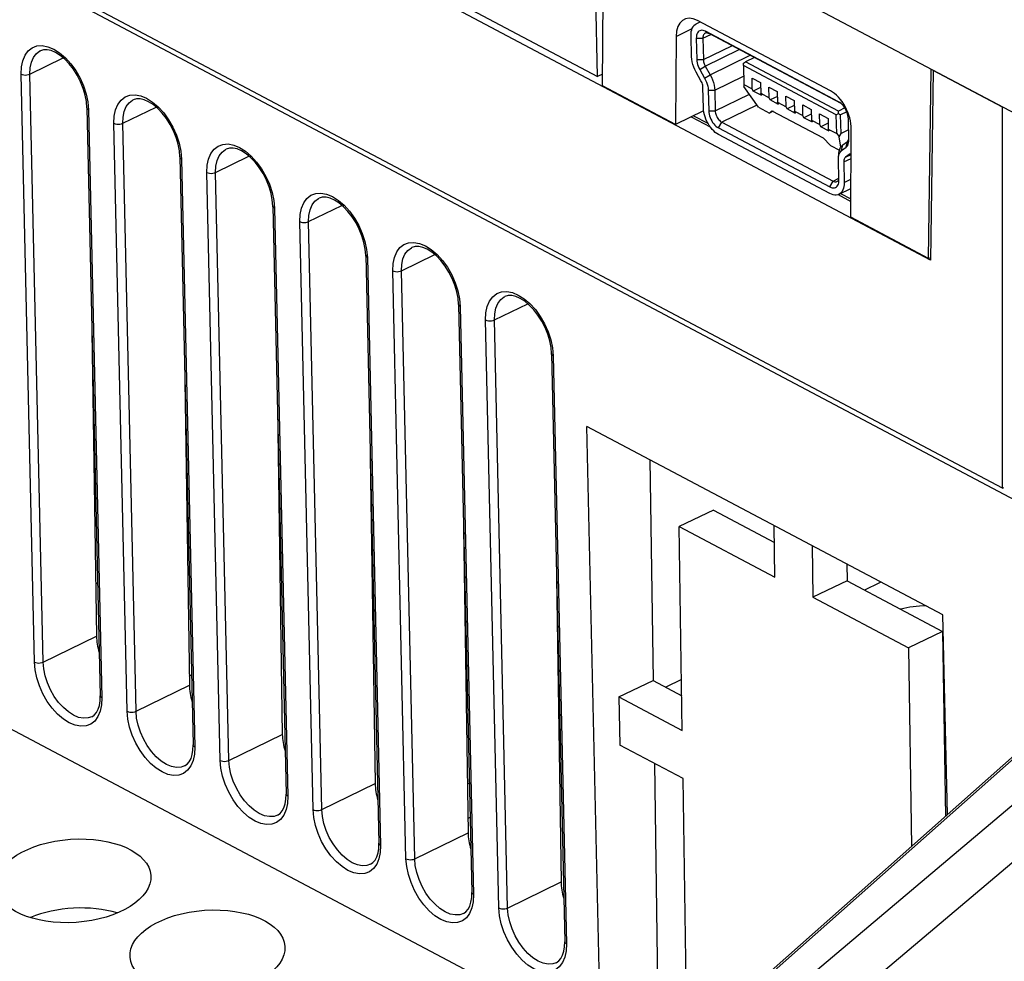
# Model space of a CAD drawing. Header units: millimetres. Extents: x -844 to -217, y -125 to 557.
# Tile 119 of 178: x -377 to -345, y 432 to 462. Entities that reach past the tile are written whole.
import ezdxf

# ---------------------------------------------------------------- set-up
doc = ezdxf.new("R2010")
doc.units = ezdxf.units.MM
doc.header["$LTSCALE"] = 23.1
doc.layers.add('R912005577_AM_0', color=7, linetype='CONTINUOUS')

msp = doc.modelspace()

# ---------------------------------------------------------------- linework, layer by layer
at = {"layer": 'R912005577_AM_0', "color": 7}
for p, q in [((-347.699, 454.273), (-401.243, 482.619)), ((-404.755, 478.187), (-344.251, 446.157)), ((-345.386, 446.921), (-403.641, 477.761)), ((-385.307, 474.416), (-358.432, 460.189)), ((-358.432, 460.189), (-358.728, 473.285)), ((-358.273, 459.885), (-358.23, 466.004)), ((-344.76, 458.873), (-358.23, 466.004)), ((-355.906, 461.483), (-355.385, 461.737)), ((-355.253, 461.888), (-355.128, 461.949)), ((-350.931, 459.727), (-355.219, 461.997)), ((-355.906, 461.483), (-355.925, 458.642)), ((-355.407, 460.825), (-355.422, 461.511)), ((-355.252, 461.421), (-355.237, 460.735)), ((-355.252, 461.421), (-355.04, 461.421)), ((-355.04, 461.421), (-354.789, 461.543)), ((-355.04, 461.421), (-355.025, 460.734)), ((-354.955, 461.647), (-354.842, 461.571)), ((-350.667, 459.377), (-354.955, 461.647)), ((-350.581, 459.315), (-354.842, 461.571)), ((-355.025, 460.734), (-354.107, 461.182)), ((-376.733, 460.267), (-375.66, 460.791)), ((-354.962, 460.521), (-353.868, 461.055)), ((-354.804, 460.244), (-353.519, 460.871)), ((-353.382, 460.798), (-353.664, 460.661)), ((-355.237, 460.735), (-355.025, 460.734)), ((-355.142, 460.415), (-354.962, 460.521)), ((-354.962, 460.521), (-354.804, 460.244)), ((-353.735, 460.539), (-353.734, 460.618)), ((-353.735, 460.539), (-353.722, 459.936)), ((-350.741, 458.953), (-353.735, 460.539)), ((-353.734, 460.618), (-353.664, 460.661)), ((-350.67, 459.075), (-353.664, 460.661)), ((-376.587, 441.313), (-377.015, 460.267)), ((-376.305, 441.312), (-376.733, 460.267)), ((-358.271, 460.267), (-358.432, 460.189)), ((-355.101, 460.05), (-355.259, 460.327)), ((-355.142, 460.415), (-354.984, 460.138)), ((-354.984, 460.138), (-354.804, 460.244)), ((-354.656, 459.746), (-353.728, 460.2)), ((-347.766, 454.323), (-347.682, 460.419)), ((-347.614, 460.383), (-347.699, 454.273)), ((-345.383, 459.202), (-347.614, 460.383)), ((-355.925, 458.642), (-358.273, 459.885)), ((-355.023, 459.172), (-355.038, 459.837)), ((-353.722, 459.936), (-353.717, 459.866)), ((-353.722, 459.936), (-353.45, 459.791)), ((-353.25, 459.196), (-353.717, 459.866)), ((-353.45, 459.791), (-353.457, 460.136)), ((-353.457, 460.136), (-353.185, 459.992)), ((-353.182, 459.835), (-353.416, 459.721)), ((-353.185, 459.992), (-353.177, 459.647)), ((-352.905, 459.503), (-352.913, 459.848)), ((-352.913, 459.848), (-352.641, 459.704)), ((-374.907, 459.379), (-374.947, 459.589)), ((-374.914, 459.622), (-374.86, 459.367)), ((-354.868, 459.747), (-354.853, 459.082)), ((-354.868, 459.747), (-354.656, 459.746)), ((-354.656, 459.746), (-354.641, 459.081)), ((-354.641, 459.081), (-353.543, 459.617)), ((-353.416, 459.721), (-353.45, 459.791)), ((-353.144, 459.577), (-353.416, 459.721)), ((-353.144, 459.577), (-353.177, 459.647)), ((-353.177, 459.647), (-352.905, 459.503)), ((-352.637, 459.547), (-352.872, 459.433)), ((-352.641, 459.704), (-352.633, 459.359)), ((-352.361, 459.215), (-352.369, 459.56)), ((-352.369, 459.56), (-352.096, 459.416)), ((-374.891, 459.181), (-374.907, 459.379)), ((-374.86, 459.367), (-374.837, 459.114)), ((-373.738, 458.682), (-372.665, 459.205)), ((-353.299, 459.267), (-354.431, 458.715)), ((-353.25, 459.196), (-352.896, 459.009)), ((-352.872, 459.433), (-352.905, 459.503)), ((-352.599, 459.288), (-352.872, 459.433)), ((-352.599, 459.288), (-352.633, 459.359)), ((-352.633, 459.359), (-352.361, 459.215)), ((-352.327, 459.144), (-352.361, 459.215)), ((-352.093, 459.259), (-352.327, 459.144)), ((-352.096, 459.416), (-352.089, 459.071)), ((-351.816, 458.927), (-351.824, 459.271)), ((-351.824, 459.271), (-351.552, 459.127)), ((-350.667, 459.377), (-350.605, 459.335)), ((-350.631, 459.355), (-350.667, 459.377)), ((-345.386, 446.921), (-345.383, 459.202)), ((-374.891, 459.181), (-374.463, 440.227)), ((-374.837, 459.114), (-374.41, 440.16)), ((-355.016, 459.086), (-355.925, 458.642)), ((-355.421, 458.889), (-354.802, 458.561)), ((-355.344, 458.926), (-354.879, 458.68)), ((-354.853, 459.082), (-354.641, 459.081)), ((-352.896, 459.009), (-352.818, 459.087)), ((-352.779, 459.066), (-352.896, 459.009)), ((-352.818, 459.087), (-351.16, 458.209)), ((-352.055, 459), (-352.327, 459.144)), ((-352.055, 459), (-352.089, 459.071)), ((-352.089, 459.071), (-351.816, 458.927)), ((-351.783, 458.856), (-351.816, 458.927)), ((-351.548, 458.971), (-351.783, 458.856)), ((-351.552, 459.127), (-351.544, 458.783)), ((-351.272, 458.639), (-351.28, 458.983)), ((-351.28, 458.983), (-351.007, 458.839)), ((-350.741, 458.953), (-350.671, 458.996)), ((-350.727, 458.35), (-350.741, 458.953)), ((-350.671, 458.996), (-350.67, 459.075)), ((-350.671, 458.996), (-350.6, 458.953)), ((-350.465, 459.175), (-350.67, 459.075)), ((-350.401, 459.05), (-350.6, 458.953)), ((-350.586, 458.35), (-350.6, 458.953)), ((-373.593, 439.728), (-374.021, 458.682)), ((-373.31, 439.727), (-373.738, 458.682)), ((-354.538, 458.532), (-354.431, 458.715)), ((-354.431, 458.715), (-350.845, 456.816)), ((-351.51, 458.712), (-351.783, 458.856)), ((-351.51, 458.712), (-351.544, 458.783)), ((-351.544, 458.783), (-351.272, 458.639)), ((-351.238, 458.568), (-351.272, 458.639)), ((-351.004, 458.682), (-351.238, 458.568)), ((-350.966, 458.424), (-351.238, 458.568)), ((-351.007, 458.839), (-351, 458.494)), ((-350.337, 458.141), (-350.352, 458.827)), ((-354.538, 458.532), (-350.952, 456.633)), ((-350.947, 456.418), (-354.533, 458.316)), ((-350.966, 458.424), (-351, 458.494)), ((-351, 458.494), (-350.727, 458.35)), ((-350.727, 458.35), (-350.648, 458.242)), ((-350.648, 458.242), (-350.586, 458.35)), ((-350.597, 457.909), (-350.648, 458.242)), ((-350.344, 458.468), (-350.586, 458.35)), ((-350.277, 455.652), (-350.257, 458.493)), ((-371.913, 457.794), (-371.953, 458.004)), ((-371.92, 458.037), (-371.866, 457.782)), ((-351.16, 458.209), (-350.931, 457.969)), ((-350.931, 457.969), (-350.639, 457.814)), ((-350.568, 457.8), (-350.533, 457.983)), ((-350.533, 457.983), (-350.384, 458.098)), ((-350.419, 457.915), (-350.384, 458.098)), ((-350.353, 458.134), (-350.342, 458.158)), ((-350.342, 458.158), (-350.337, 458.174)), ((-350.338, 458.1), (-350.337, 458.141)), ((-371.896, 457.596), (-371.913, 457.794)), ((-371.866, 457.782), (-371.843, 457.529)), ((-370.744, 457.096), (-369.671, 457.62)), ((-350.668, 457.574), (-350.66, 457.695)), ((-350.568, 457.8), (-350.419, 457.915)), ((-350.295, 457.699), (-350.444, 457.584)), ((-350.444, 457.584), (-350.263, 457.673)), ((-371.896, 457.596), (-371.469, 438.642)), ((-371.843, 457.529), (-371.415, 438.575)), ((-350.669, 457.524), (-350.668, 457.574)), ((-350.654, 456.859), (-350.669, 457.524)), ((-350.499, 457.434), (-350.264, 457.549)), ((-350.499, 457.434), (-350.484, 456.769)), ((-370.598, 438.142), (-371.026, 457.097)), ((-370.316, 438.142), (-370.744, 457.096)), ((-350.952, 456.633), (-350.845, 456.816)), ((-350.845, 456.816), (-350.655, 456.908)), ((-350.671, 456.852), (-350.66, 456.876)), ((-350.66, 456.876), (-350.655, 456.892)), ((-350.655, 456.818), (-350.654, 456.859)), ((-350.484, 456.769), (-350.268, 456.874)), ((-368.918, 456.209), (-368.958, 456.419)), ((-368.925, 456.451), (-368.871, 456.196)), ((-350.683, 456.381), (-350.273, 456.164)), ((-350.653, 456.392), (-350.27, 456.579)), ((-350.602, 456.417), (-350.273, 456.242)), ((-368.902, 456.011), (-368.918, 456.209)), ((-368.871, 456.196), (-368.849, 455.944)), ((-367.749, 455.511), (-366.676, 456.035)), ((-368.902, 456.011), (-368.474, 437.056)), ((-368.849, 455.944), (-368.421, 436.989)), ((-367.604, 436.557), (-368.032, 455.512)), ((-367.321, 436.557), (-367.749, 455.511)), ((-347.766, 454.323), (-350.277, 455.652)), ((-365.924, 454.624), (-365.964, 454.834)), ((-365.931, 454.866), (-365.877, 454.611)), ((-365.908, 454.426), (-365.924, 454.624)), ((-365.877, 454.611), (-365.854, 454.359)), ((-364.755, 453.926), (-363.682, 454.45)), ((-365.908, 454.426), (-365.48, 435.471)), ((-365.854, 454.359), (-365.426, 435.404)), ((-347.766, 454.323), (-347.697, 454.357)), ((-364.61, 434.972), (-365.037, 453.926)), ((-364.327, 434.971), (-364.755, 453.926)), ((-404.093, 453.32), (-356.044, 427.884)), ((-362.929, 453.039), (-362.97, 453.248)), ((-362.936, 453.281), (-362.883, 453.026)), ((-362.913, 452.841), (-362.929, 453.039)), ((-362.883, 453.026), (-362.86, 452.774)), ((-361.76, 452.341), (-360.687, 452.865)), ((-374.744, 452.654), (-374.585, 442.152)), ((-362.913, 452.841), (-362.485, 433.886)), ((-362.86, 452.774), (-362.432, 433.819)), ((-361.615, 433.387), (-362.043, 452.341)), ((-361.333, 433.386), (-361.76, 452.341)), ((-359.935, 451.453), (-359.975, 451.663)), ((-359.942, 451.696), (-359.888, 451.441)), ((-359.919, 451.255), (-359.935, 451.453)), ((-359.888, 451.441), (-359.865, 451.188)), ((-371.749, 451.069), (-371.59, 440.567)), ((-359.919, 451.255), (-359.491, 432.301)), ((-359.865, 451.188), (-359.437, 432.234)), ((-368.755, 449.483), (-368.596, 438.982)), ((-358.331, 429.094), (-358.778, 448.91)), ((-347.304, 442.836), (-358.778, 448.91)), ((-365.76, 447.898), (-365.602, 437.396)), ((-356.753, 447.838), (-356.646, 440.718)), ((-345.386, 446.921), (-345.341, 446.944)), ((-362.766, 446.313), (-362.607, 435.811)), ((-354.703, 446.209), (-355.802, 445.684)), ((-354.703, 446.209), (-352.736, 445.168)), ((-355.703, 439.112), (-355.802, 445.684)), ((-355.802, 445.684), (-352.719, 444.052)), ((-352.719, 444.052), (-352.744, 445.716)), ((-351.519, 445.068), (-351.494, 443.404)), ((-359.771, 444.728), (-359.613, 434.226)), ((-350.404, 444.477), (-350.395, 443.929)), ((-374.545, 443.864), (-374.61, 443.832)), ((-350.395, 443.929), (-351.494, 443.404)), ((-350.395, 443.929), (-347.313, 442.297)), ((-349.344, 443.865), (-349.829, 443.629)), ((-349.295, 443.89), (-349.344, 443.865)), ((-351.494, 443.404), (-348.411, 441.772)), ((-347.159, 436.396), (-347.304, 442.836)), ((-376.305, 441.312), (-374.585, 442.152)), ((-347.313, 442.297), (-348.411, 441.772)), ((-347.313, 442.297), (-347.223, 436.339)), ((-348.411, 441.772), (-348.315, 435.371)), ((-371.595, 440.862), (-371.519, 440.898)), ((-373.31, 439.727), (-371.59, 440.567)), ((-357.745, 440.193), (-356.646, 440.718)), ((-356.646, 440.718), (-355.72, 440.228)), ((-355.728, 440.748), (-356.235, 440.501)), ((-374.468, 440.063), (-374.463, 440.227)), ((-374.41, 440.16), (-374.42, 439.931)), ((-357.745, 440.193), (-357.721, 438.637)), ((-357.745, 440.193), (-355.703, 439.112)), ((-374.42, 439.931), (-374.463, 439.73)), ((-374.738, 439.55), (-374.656, 439.606)), ((-370.316, 438.142), (-368.596, 438.982)), ((-371.474, 438.478), (-371.469, 438.642)), ((-371.415, 438.575), (-371.426, 438.345)), ((-355.679, 437.556), (-357.721, 438.637)), ((-371.426, 438.345), (-371.468, 438.144)), ((-344.905, 438.394), (-354.48, 429.908)), ((-344.817, 438.389), (-354.392, 429.903)), ((-371.743, 437.965), (-371.661, 438.02)), ((-356.605, 438.046), (-356.484, 429.996)), ((-353.62, 429.494), (-343.746, 437.822)), ((-367.321, 436.557), (-365.602, 437.396)), ((-362.565, 437.41), (-362.631, 437.378)), ((-355.58, 430.984), (-355.679, 437.556)), ((-368.48, 436.893), (-368.474, 437.056)), ((-368.421, 436.989), (-368.431, 436.76)), ((-368.431, 436.76), (-368.474, 436.559)), ((-352.713, 428.409), (-342.839, 436.737)), ((-368.749, 436.379), (-368.667, 436.435)), ((-362.614, 436.273), (-362.54, 436.309)), ((-364.327, 434.971), (-362.607, 435.811)), ((-365.485, 435.308), (-365.48, 435.471)), ((-365.426, 435.404), (-365.437, 435.175)), ((-365.437, 435.175), (-365.479, 434.974)), ((-365.754, 434.794), (-365.673, 434.85)), ((-361.333, 433.386), (-359.613, 434.226)), ((-362.491, 433.723), (-362.485, 433.886)), ((-362.432, 433.819), (-362.443, 433.59)), ((-362.443, 433.59), (-362.485, 433.389)), ((-362.76, 433.209), (-362.678, 433.265)), ((-359.496, 432.137), (-359.491, 432.301)), ((-359.437, 432.234), (-359.448, 432.005)), ((-359.448, 432.005), (-359.49, 431.804)), ((-359.765, 431.624), (-359.684, 431.679))]:
    msp.add_line(p, q, dxfattribs=at)
for points in [[(-355.422, 461.511), (-355.421, 461.577), (-355.413, 461.639), (-355.4, 461.696), (-355.381, 461.748), (-355.357, 461.793), (-355.327, 461.832), (-355.292, 461.864), (-355.253, 461.888)], [(-354.955, 461.647), (-354.995, 461.665), (-355.034, 461.675), (-355.071, 461.679), (-355.107, 461.676), (-355.139, 461.665), (-355.169, 461.648), (-355.194, 461.624), (-355.216, 461.593), (-355.232, 461.557), (-355.244, 461.516), (-355.251, 461.471), (-355.252, 461.421)], [(-354.968, 461.582), (-354.985, 461.572), (-355.002, 461.556), (-355.016, 461.535), (-355.027, 461.511), (-355.035, 461.484), (-355.039, 461.453), (-355.04, 461.421)], [(-354.842, 461.571), (-354.869, 461.583), (-354.895, 461.59), (-354.92, 461.593), (-354.943, 461.59), (-354.965, 461.583), (-354.968, 461.582)], [(-377.015, 460.267), (-377.004, 460.496), (-376.962, 460.697), (-376.887, 460.873), (-376.784, 461.015), (-376.654, 461.115), (-376.502, 461.172), (-376.333, 461.183), (-376.151, 461.15), (-375.962, 461.071)], [(-376.733, 460.267), (-376.723, 460.469), (-376.684, 460.649), (-376.619, 460.802), (-376.527, 460.924), (-376.413, 461.011), (-376.394, 461.02)], [(-374.947, 459.589), (-375.011, 459.805), (-375.097, 460.02), (-375.204, 460.227), (-375.327, 460.421), (-375.463, 460.596), (-375.607, 460.747), (-375.754, 460.869), (-375.9, 460.962), (-376.04, 461.023), (-376.171, 461.053), (-376.29, 461.052), (-376.394, 461.02)], [(-375.962, 461.071), (-375.772, 460.952), (-375.587, 460.793), (-375.412, 460.601), (-375.253, 460.38), (-375.114, 460.139), (-375, 459.883), (-374.914, 459.622)], [(-355.259, 460.327), (-355.302, 460.409), (-355.337, 460.492), (-355.366, 460.576), (-355.387, 460.661), (-355.401, 460.744), (-355.407, 460.825)], [(-355.237, 460.735), (-355.233, 460.683), (-355.224, 460.63), (-355.21, 460.575), (-355.192, 460.52), (-355.169, 460.467), (-355.142, 460.415)], [(-355.025, 460.734), (-355.022, 460.7), (-355.016, 460.664), (-355.007, 460.628), (-354.995, 460.592), (-354.98, 460.556), (-354.962, 460.521)], [(-377.015, 460.267), (-376.975, 460.251), (-376.928, 460.241), (-376.876, 460.237), (-376.824, 460.241), (-376.775, 460.251), (-376.733, 460.267)], [(-354.804, 460.244), (-354.762, 460.163), (-354.726, 460.08), (-354.697, 459.995), (-354.676, 459.91), (-354.662, 459.827), (-354.656, 459.746)], [(-355.038, 459.837), (-355.041, 459.872), (-355.047, 459.907), (-355.056, 459.943), (-355.068, 459.98), (-355.083, 460.015), (-355.101, 460.05)], [(-354.984, 460.138), (-354.951, 460.074), (-354.923, 460.009), (-354.9, 459.942), (-354.883, 459.875), (-354.873, 459.81), (-354.868, 459.747)], [(-374.021, 458.682), (-374.01, 458.911), (-373.968, 459.112), (-373.893, 459.288), (-373.789, 459.43), (-373.659, 459.53), (-373.508, 459.587), (-373.338, 459.598), (-373.156, 459.565), (-372.968, 459.486)], [(-373.738, 458.682), (-373.728, 458.883), (-373.69, 459.064), (-373.624, 459.217), (-373.533, 459.339), (-373.419, 459.425), (-373.4, 459.435)], [(-371.953, 458.004), (-372.017, 458.22), (-372.103, 458.434), (-372.209, 458.642), (-372.332, 458.836), (-372.468, 459.011), (-372.612, 459.161), (-372.759, 459.284), (-372.905, 459.376), (-373.045, 459.438), (-373.176, 459.468), (-373.296, 459.467), (-373.4, 459.435)], [(-372.968, 459.486), (-372.778, 459.366), (-372.593, 459.207), (-372.418, 459.015), (-372.259, 458.795), (-372.119, 458.553), (-372.006, 458.298), (-371.92, 458.037)], [(-350.549, 459.285), (-350.588, 459.322), (-350.627, 459.352), (-350.631, 459.355)], [(-350.352, 458.827), (-350.356, 458.88), (-350.365, 458.933), (-350.379, 458.988), (-350.398, 459.043), (-350.421, 459.097), (-350.448, 459.149), (-350.479, 459.198), (-350.513, 459.244), (-350.549, 459.285)], [(-374.837, 459.114), (-374.868, 459.135), (-374.886, 459.16), (-374.891, 459.181)], [(-354.97, 458.885), (-354.992, 458.958), (-355.008, 459.031), (-355.019, 459.102), (-355.023, 459.172)], [(-354.789, 458.543), (-354.833, 458.605), (-354.874, 458.671), (-354.911, 458.741), (-354.943, 458.812), (-354.97, 458.885)], [(-354.853, 459.082), (-354.849, 459.029), (-354.84, 458.976), (-354.826, 458.921), (-354.808, 458.866), (-354.784, 458.812), (-354.757, 458.76), (-354.726, 458.711), (-354.692, 458.665), (-354.656, 458.623), (-354.618, 458.587), (-354.578, 458.556), (-354.538, 458.532)], [(-354.641, 459.081), (-354.639, 459.047), (-354.633, 459.011), (-354.623, 458.974), (-354.611, 458.937), (-354.595, 458.901), (-354.577, 458.867), (-354.557, 458.834), (-354.534, 458.803), (-354.51, 458.776), (-354.484, 458.751), (-354.458, 458.731), (-354.431, 458.715)], [(-374.021, 458.682), (-373.981, 458.666), (-373.933, 458.656), (-373.882, 458.652), (-373.83, 458.655), (-373.781, 458.665), (-373.738, 458.682)], [(-354.533, 458.316), (-354.587, 458.349), (-354.64, 458.388), (-354.691, 458.434), (-354.741, 458.485), (-354.789, 458.543)], [(-371.026, 457.097), (-371.015, 457.326), (-370.973, 457.527), (-370.898, 457.703), (-370.795, 457.845), (-370.665, 457.944), (-370.513, 458.001), (-370.344, 458.013), (-370.162, 457.98), (-369.973, 457.901)], [(-350.66, 457.695), (-350.659, 457.708), (-350.649, 457.778), (-350.631, 457.842), (-350.605, 457.898), (-350.572, 457.945), (-350.533, 457.983)], [(-350.419, 457.915), (-350.394, 457.939), (-350.373, 457.969), (-350.356, 458.005), (-350.345, 458.046), (-350.338, 458.091), (-350.338, 458.1)], [(-350.384, 458.098), (-350.367, 458.114), (-350.353, 458.134)], [(-370.744, 457.096), (-370.734, 457.298), (-370.696, 457.478), (-370.63, 457.632), (-370.538, 457.754), (-370.424, 457.84), (-370.405, 457.85)], [(-368.958, 456.419), (-369.022, 456.634), (-369.109, 456.849), (-369.215, 457.057), (-369.338, 457.251), (-369.474, 457.426), (-369.618, 457.576), (-369.765, 457.699), (-369.911, 457.791), (-370.051, 457.852), (-370.182, 457.883), (-370.301, 457.882), (-370.405, 457.85)], [(-369.973, 457.901), (-369.783, 457.781), (-369.598, 457.622), (-369.423, 457.43), (-369.264, 457.21), (-369.125, 456.968), (-369.011, 456.713), (-368.925, 456.451)], [(-350.668, 457.574), (-350.667, 457.584), (-350.659, 457.639), (-350.645, 457.689)], [(-350.645, 457.689), (-350.625, 457.733), (-350.599, 457.77), (-350.568, 457.8)], [(-371.843, 457.529), (-371.873, 457.55), (-371.891, 457.575), (-371.896, 457.596)], [(-350.444, 457.584), (-350.461, 457.568), (-350.475, 457.548), (-350.486, 457.524), (-350.494, 457.497), (-350.498, 457.467), (-350.499, 457.434)], [(-371.026, 457.097), (-370.986, 457.081), (-370.939, 457.07), (-370.887, 457.067), (-370.835, 457.07), (-370.786, 457.08), (-370.744, 457.096)], [(-350.952, 456.633), (-350.911, 456.615), (-350.873, 456.604), (-350.835, 456.601), (-350.8, 456.604), (-350.767, 456.615), (-350.738, 456.632), (-350.712, 456.656), (-350.691, 456.687), (-350.674, 456.723), (-350.662, 456.764), (-350.656, 456.809), (-350.655, 456.818)], [(-350.845, 456.816), (-350.818, 456.804), (-350.792, 456.797), (-350.767, 456.794), (-350.743, 456.797), (-350.722, 456.804), (-350.719, 456.805)], [(-350.719, 456.805), (-350.702, 456.815), (-350.685, 456.831), (-350.671, 456.852)], [(-350.484, 456.769), (-350.485, 456.702), (-350.493, 456.641), (-350.506, 456.584), (-350.525, 456.532), (-350.55, 456.486), (-350.579, 456.448), (-350.614, 456.416), (-350.653, 456.392)], [(-368.032, 455.512), (-368.021, 455.741), (-367.979, 455.942), (-367.904, 456.118), (-367.8, 456.26), (-367.671, 456.359), (-367.519, 456.416), (-367.349, 456.427), (-367.167, 456.394), (-366.979, 456.316)], [(-350.653, 456.392), (-350.695, 456.376), (-350.741, 456.368), (-350.79, 456.368), (-350.841, 456.377), (-350.893, 456.393), (-350.947, 456.418)], [(-367.749, 455.511), (-367.74, 455.713), (-367.701, 455.893), (-367.635, 456.047), (-367.544, 456.168), (-367.43, 456.255), (-367.411, 456.265)], [(-365.964, 454.834), (-366.028, 455.049), (-366.114, 455.264), (-366.22, 455.472), (-366.344, 455.666), (-366.479, 455.84), (-366.623, 455.991), (-366.77, 456.113), (-366.917, 456.206), (-367.056, 456.267), (-367.187, 456.297), (-367.307, 456.297), (-367.411, 456.265)], [(-366.979, 456.316), (-366.789, 456.196), (-366.604, 456.037), (-366.429, 455.845), (-366.27, 455.624), (-366.131, 455.383), (-366.017, 455.127), (-365.931, 454.866)], [(-368.849, 455.944), (-368.879, 455.965), (-368.897, 455.99), (-368.902, 456.011)], [(-368.032, 455.512), (-367.992, 455.495), (-367.944, 455.485), (-367.893, 455.482), (-367.841, 455.485), (-367.792, 455.495), (-367.749, 455.511)], [(-365.037, 453.926), (-365.027, 454.156), (-364.984, 454.357), (-364.909, 454.533), (-364.806, 454.674), (-364.676, 454.774), (-364.525, 454.831), (-364.355, 454.842), (-364.173, 454.809), (-363.984, 454.73)], [(-364.755, 453.926), (-364.745, 454.128), (-364.707, 454.308), (-364.641, 454.461), (-364.549, 454.583), (-364.435, 454.67), (-364.416, 454.68)], [(-362.97, 453.248), (-363.033, 453.464), (-363.12, 453.679), (-363.226, 453.886), (-363.349, 454.08), (-363.485, 454.255), (-363.629, 454.406), (-363.776, 454.528), (-363.922, 454.621), (-364.062, 454.682), (-364.193, 454.712), (-364.312, 454.711), (-364.416, 454.68)], [(-363.984, 454.73), (-363.795, 454.611), (-363.609, 454.452), (-363.434, 454.26), (-363.275, 454.039), (-363.136, 453.798), (-363.022, 453.542), (-362.936, 453.281)], [(-365.854, 454.359), (-365.884, 454.38), (-365.903, 454.404), (-365.908, 454.426)], [(-365.037, 453.926), (-364.997, 453.91), (-364.95, 453.9), (-364.898, 453.896), (-364.846, 453.9), (-364.797, 453.91), (-364.755, 453.926)], [(-362.043, 452.341), (-362.032, 452.57), (-361.99, 452.771), (-361.915, 452.947), (-361.812, 453.089), (-361.682, 453.189), (-361.53, 453.246), (-361.36, 453.257), (-361.179, 453.224), (-360.99, 453.145)], [(-361.76, 452.341), (-361.751, 452.542), (-361.712, 452.723), (-361.646, 452.876), (-361.555, 452.998), (-361.441, 453.085), (-361.422, 453.094)], [(-359.975, 451.663), (-360.039, 451.879), (-360.125, 452.094), (-360.232, 452.301), (-360.355, 452.495), (-360.49, 452.67), (-360.635, 452.821), (-360.782, 452.943), (-360.928, 453.036), (-361.067, 453.097), (-361.198, 453.127), (-361.318, 453.126), (-361.422, 453.094)], [(-360.99, 453.145), (-360.8, 453.026), (-360.615, 452.867), (-360.44, 452.675), (-360.281, 452.454), (-360.142, 452.213), (-360.028, 451.957), (-359.942, 451.696)], [(-362.86, 452.774), (-362.89, 452.795), (-362.908, 452.819), (-362.913, 452.841)], [(-362.043, 452.341), (-362.003, 452.325), (-361.955, 452.315), (-361.904, 452.311), (-361.852, 452.315), (-361.803, 452.325), (-361.76, 452.341)], [(-359.865, 451.188), (-359.895, 451.209), (-359.914, 451.234), (-359.919, 451.255)], [(-347.845, 443.122), (-348.061, 443.114), (-348.368, 443.078), (-348.662, 443.017), (-348.67, 443.015)], [(-374.463, 439.73), (-374.537, 439.554), (-374.641, 439.412), (-374.771, 439.312), (-374.922, 439.255), (-375.092, 439.244), (-375.274, 439.277), (-375.463, 439.356), (-375.652, 439.476), (-375.838, 439.635), (-376.013, 439.827), (-376.172, 440.047), (-376.311, 440.289), (-376.425, 440.544), (-376.511, 440.805), (-376.564, 441.06), (-376.587, 441.313)], [(-376.587, 441.313), (-376.547, 441.297), (-376.5, 441.286), (-376.448, 441.283), (-376.396, 441.286), (-376.347, 441.296), (-376.305, 441.312)], [(-374.738, 439.55), (-374.852, 439.511), (-375, 439.502), (-375.16, 439.532), (-375.325, 439.602), (-375.491, 439.708), (-375.652, 439.847), (-375.805, 440.015), (-375.944, 440.208), (-376.064, 440.419), (-376.163, 440.642), (-376.238, 440.869), (-376.285, 441.095), (-376.305, 441.312)], [(-374.41, 440.16), (-374.44, 440.181), (-374.458, 440.205), (-374.463, 440.227)], [(-374.656, 439.606), (-374.587, 439.687), (-374.532, 439.791), (-374.492, 439.916), (-374.468, 440.063)], [(-371.468, 438.144), (-371.543, 437.969), (-371.647, 437.827), (-371.776, 437.727), (-371.928, 437.67), (-372.098, 437.659), (-372.28, 437.692), (-372.468, 437.771), (-372.658, 437.89), (-372.843, 438.049), (-373.018, 438.241), (-373.177, 438.462), (-373.316, 438.703), (-373.43, 438.959), (-373.516, 439.22), (-373.57, 439.475), (-373.593, 439.728)], [(-373.593, 439.728), (-373.553, 439.711), (-373.505, 439.701), (-373.454, 439.698), (-373.402, 439.701), (-373.353, 439.711), (-373.31, 439.727)], [(-371.743, 437.965), (-371.858, 437.926), (-372.006, 437.917), (-372.165, 437.947), (-372.33, 438.016), (-372.496, 438.122), (-372.658, 438.262), (-372.81, 438.43), (-372.949, 438.623), (-373.07, 438.834), (-373.169, 439.056), (-373.243, 439.284), (-373.291, 439.51), (-373.31, 439.727)], [(-371.415, 438.575), (-371.445, 438.596), (-371.464, 438.62), (-371.469, 438.642)], [(-371.661, 438.02), (-371.592, 438.102), (-371.537, 438.206), (-371.498, 438.331), (-371.474, 438.478)], [(-370.598, 438.142), (-370.558, 438.126), (-370.511, 438.116), (-370.459, 438.112), (-370.407, 438.116), (-370.358, 438.126), (-370.316, 438.142)], [(-368.474, 436.559), (-368.549, 436.383), (-368.652, 436.242), (-368.782, 436.142), (-368.933, 436.085), (-369.103, 436.074), (-369.285, 436.107), (-369.474, 436.185), (-369.664, 436.305), (-369.849, 436.464), (-370.024, 436.656), (-370.183, 436.877), (-370.322, 437.118), (-370.436, 437.374), (-370.522, 437.635), (-370.576, 437.89), (-370.598, 438.142)], [(-368.749, 436.379), (-368.863, 436.341), (-369.012, 436.331), (-369.171, 436.362), (-369.336, 436.431), (-369.502, 436.537), (-369.663, 436.676), (-369.816, 436.845), (-369.955, 437.038), (-370.075, 437.248), (-370.175, 437.471), (-370.249, 437.699), (-370.297, 437.925), (-370.316, 438.142)], [(-368.421, 436.989), (-368.451, 437.011), (-368.469, 437.035), (-368.474, 437.056)], [(-368.667, 436.435), (-368.598, 436.516), (-368.543, 436.62), (-368.503, 436.746), (-368.48, 436.893)], [(-367.604, 436.557), (-367.564, 436.541), (-367.516, 436.531), (-367.465, 436.527), (-367.413, 436.53), (-367.364, 436.541), (-367.321, 436.557)], [(-365.479, 434.974), (-365.554, 434.798), (-365.658, 434.656), (-365.788, 434.557), (-365.939, 434.5), (-366.109, 434.488), (-366.291, 434.522), (-366.479, 434.6), (-366.669, 434.72), (-366.854, 434.879), (-367.029, 435.071), (-367.188, 435.292), (-367.328, 435.533), (-367.441, 435.789), (-367.527, 436.05), (-367.581, 436.305), (-367.604, 436.557)], [(-365.754, 434.794), (-365.869, 434.755), (-366.017, 434.746), (-366.176, 434.777), (-366.341, 434.846), (-366.507, 434.952), (-366.669, 435.091), (-366.821, 435.26), (-366.96, 435.452), (-367.081, 435.663), (-367.18, 435.886), (-367.255, 436.114), (-367.302, 436.339), (-367.321, 436.557)], [(-365.426, 435.404), (-365.456, 435.425), (-365.475, 435.45), (-365.48, 435.471)], [(-365.673, 434.85), (-365.603, 434.931), (-365.549, 435.035), (-365.509, 435.161), (-365.485, 435.308)], [(-364.61, 434.972), (-364.569, 434.956), (-364.522, 434.945), (-364.47, 434.942), (-364.418, 434.945), (-364.369, 434.955), (-364.327, 434.971)], [(-362.485, 433.389), (-362.56, 433.213), (-362.663, 433.071), (-362.793, 432.972), (-362.945, 432.914), (-363.114, 432.903), (-363.296, 432.936), (-363.485, 433.015), (-363.675, 433.135), (-363.86, 433.294), (-364.035, 433.486), (-364.194, 433.706), (-364.333, 433.948), (-364.447, 434.203), (-364.533, 434.465), (-364.587, 434.719), (-364.61, 434.972)], [(-362.76, 433.209), (-362.874, 433.17), (-363.023, 433.161), (-363.182, 433.192), (-363.347, 433.261), (-363.513, 433.367), (-363.674, 433.506), (-363.827, 433.675), (-363.966, 433.867), (-364.087, 434.078), (-364.186, 434.301), (-364.26, 434.528), (-364.308, 434.754), (-364.327, 434.971)], [(-362.432, 433.819), (-362.462, 433.84), (-362.48, 433.865), (-362.485, 433.886)], [(-362.678, 433.265), (-362.609, 433.346), (-362.554, 433.45), (-362.514, 433.576), (-362.491, 433.723)], [(-361.615, 433.387), (-361.575, 433.37), (-361.527, 433.36), (-361.476, 433.357), (-361.424, 433.36), (-361.375, 433.37), (-361.333, 433.386)], [(-359.49, 431.804), (-359.565, 431.628), (-359.669, 431.486), (-359.799, 431.386), (-359.95, 431.329), (-360.12, 431.318), (-360.302, 431.351), (-360.49, 431.43), (-360.68, 431.549), (-360.865, 431.709), (-361.04, 431.901), (-361.2, 432.121), (-361.339, 432.362), (-361.452, 432.618), (-361.539, 432.879), (-361.592, 433.134), (-361.615, 433.387)], [(-359.765, 431.624), (-359.88, 431.585), (-360.028, 431.576), (-360.187, 431.606), (-360.352, 431.676), (-360.518, 431.781), (-360.68, 431.921), (-360.833, 432.089), (-360.971, 432.282), (-361.092, 432.493), (-361.191, 432.716), (-361.266, 432.943), (-361.313, 433.169), (-361.333, 433.386)], [(-359.437, 432.234), (-359.468, 432.255), (-359.486, 432.279), (-359.491, 432.301)], [(-359.684, 431.679), (-359.614, 431.761), (-359.56, 431.865), (-359.52, 431.99), (-359.496, 432.137)]]:
    msp.add_lwpolyline(points, dxfattribs=at)
for centre, major_axis, ratio, start_param, end_param in [((-355.225, 461.123), (-0.408, 0.914), 0.596591, 5.632092, 7.202888), ((-350.937, 458.853), (-0.408, 0.914), 0.596591, 4.061295, 5.632092), ((-373.632, 441.648), (-0.604, 1.263), 0.583736, 0.90399, 1.320109), ((-370.638, 440.062), (-0.604, 1.263), 0.583736, 0.90399, 1.320109), ((-367.643, 438.477), (-0.604, 1.263), 0.583736, 0.90399, 1.320109), ((-364.649, 436.892), (-0.604, 1.263), 0.583736, 0.90399, 1.320109), ((-361.654, 435.307), (-0.604, 1.263), 0.583736, 0.90399, 1.320109), ((-358.66, 433.722), (-0.604, 1.263), 0.583736, 0.90399, 1.320109), ((-375.28, 432.05), (2.497, 0.154), 0.531985, 7.243329, 8.432016)]:
    msp.add_ellipse(centre, major_axis=major_axis, ratio=ratio, start_param=start_param, end_param=end_param, dxfattribs=at)
for centre in [(-375.329, 434.262), (-371.008, 431.974)]:
    msp.add_ellipse(centre, major_axis=(2.496, 0.174), ratio=0.536785, dxfattribs=at)

doc.saveas('drawing.dxf')
